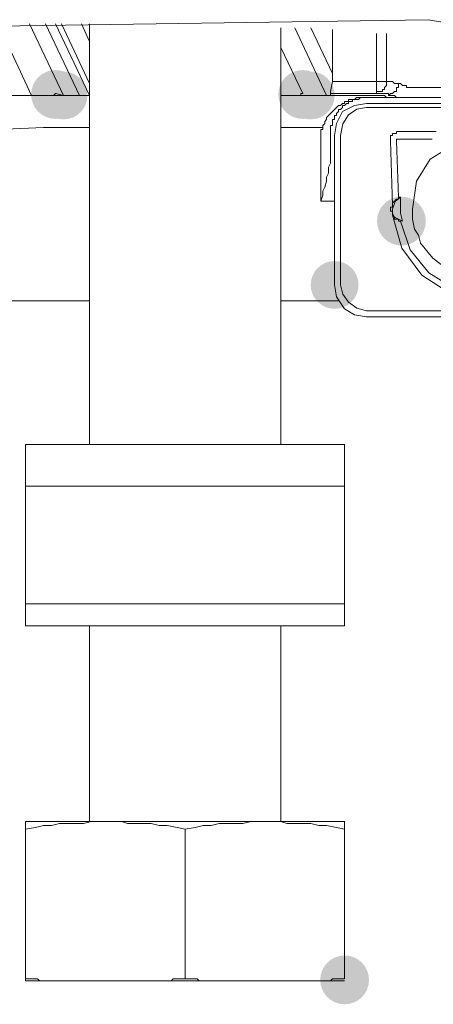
# Model space of a CAD drawing. Header units: millimetres. Extents: x -283 to 124139, y -3891 to 5906.
# Tile 18 of 55: x 993 to 1004, y -2945 to -2919. Entities that reach past the tile are written whole.
import ezdxf

# ---------------------------------------------------------------- set-up
doc = ezdxf.new("R2010")
doc.units = ezdxf.units.MM
doc.header["$LTSCALE"] = 20
doc.header["$MEASUREMENT"] = 0
doc.layers.get('0').update_dxf_attribs({"color": 252, "linetype": 'CONTINUOUS'})

msp = doc.modelspace()

# ---------------------------------------------------------------- hatches: boundary and pattern name
h = msp.add_hatch(color=7)
edge = h.paths.add_edge_path()
edge.add_arc((994.008, -2920.751), 0.648, 0, 360)
h = msp.add_hatch(color=7)
edge = h.paths.add_edge_path()
edge.add_arc((994.219, -2920.777), 0.635, 0, 360)
h = msp.add_hatch(color=7)
edge = h.paths.add_edge_path()
edge.add_arc((994.219, -2920.777), 0.635, 0, 360)
h = msp.add_hatch(color=7)
edge = h.paths.add_edge_path()
edge.add_arc((1000.569, -2920.751), 0.648, 0, 360)
h = msp.add_hatch(color=7)
edge = h.paths.add_edge_path()
edge.add_arc((1000.781, -2920.777), 0.635, 0, 360)
h = msp.add_hatch(color=7)
edge = h.paths.add_edge_path()
edge.add_arc((1000.781, -2920.777), 0.635, 0, 360)
h = msp.add_hatch(color=7)
edge = h.paths.add_edge_path()
edge.add_arc((1003.189, -2924.111), 0.648, 0, 360)
h = msp.add_hatch(color=7)
edge = h.paths.add_edge_path()
edge.add_arc((1001.416, -2925.804), 0.635, 0, 360)
h = msp.add_hatch(color=7)
edge = h.paths.add_edge_path()
edge.add_arc((1001.681, -2944.246), 0.648, 0, 360)

# ---------------------------------------------------------------- linework, layer by layer
at = {"color": 7, "lineweight": 0}
for points in [[(1003.903, -2918.766), (984.024, -2919.062), (964.11, -2919.613)], [(993.373, -2920.777), (992.473, -2918.872)], [(994.008, -2920.724), (994.219, -2920.777), (993.32, -2918.872)], [(993.743, -2918.872), (994.643, -2920.777)], [(994.008, -2918.872), (994.907, -2920.777)], [(994.907, -2920.46), (994.167, -2918.872)], [(994.907, -2919.348), (994.696, -2918.872)], [(994.907, -2918.872), (994.907, -2919.137)], [(999.987, -2919.137), (999.987, -2918.978)], [(1000.358, -2918.978), (1001.204, -2920.777)], [(1001.363, -2920.195), (1000.781, -2918.978)], [(1003.903, -2918.766), (1010.359, -2919.825), (1019.567, -2919.878), (1027.716, -2920.089), (1034.754, -2921.201)], [(994.907, -2919.137), (994.907, -2930.038)], [(999.987, -2930.038), (999.987, -2919.137)], [(1001.363, -2919.031), (1001.363, -2920.407), (1002.527, -2920.407)], [(1002.527, -2919.137), (1002.527, -2920.407)], [(1002.792, -2919.137), (1002.792, -2920.407)], [(999.987, -2919.507), (1000.569, -2920.724)], [(1001.363, -2920.407), (1001.31, -2920.671), (1001.31, -2920.724)], [(1003.109, -2920.46), (1003.004, -2920.46), (1002.951, -2920.407), (1002.792, -2920.407), (1002.792, -2920.513), (1002.739, -2920.566), (1002.739, -2920.618), (1002.686, -2920.618), (1002.686, -2920.671), (1002.527, -2920.671)], [(1002.527, -2920.407), (1002.527, -2920.724), (1002.527, -2920.671)], [(1002.792, -2920.407), (1002.527, -2920.407)], [(1004.379, -2920.566), (1003.321, -2920.566), (1003.321, -2920.513), (1003.215, -2920.513), (1003.162, -2920.46), (1003.109, -2920.46), (1003.109, -2920.566), (1003.057, -2920.566), (1003.057, -2920.671), (1003.004, -2920.671), (1002.951, -2920.724), (1002.898, -2920.724), (1002.845, -2920.777)], [(994.907, -2920.777), (982.737, -2920.777)], [(993.796, -2920.777), (993.955, -2920.777), (994.008, -2920.724)], [(1001.31, -2920.777), (999.987, -2920.777)], [(1000.358, -2920.777), (1000.517, -2920.777), (1000.517, -2920.724), (1000.569, -2920.724)], [(1001.31, -2920.777), (1001.31, -2920.724), (1002.686, -2920.724)], [(1002.845, -2920.83), (1002.792, -2920.83), (1002.739, -2920.777), (1001.31, -2920.777)], [(1002.527, -2920.724), (1002.686, -2920.724)], [(1002.686, -2920.724), (1002.845, -2920.724), (1002.845, -2920.777)], [(1002.845, -2920.777), (1003.004, -2920.777), (1003.057, -2920.83), (1003.109, -2920.83)], [(1002.845, -2920.83), (1001.998, -2920.83), (1001.945, -2920.883), (1001.787, -2920.883), (1001.787, -2920.936), (1001.681, -2920.936), (1001.681, -2920.989), (1001.628, -2920.989), (1001.575, -2921.042), (1001.522, -2921.042), (1001.204, -2921.359), (1001.204, -2921.412), (1001.152, -2921.465), (1001.152, -2921.518), (1001.099, -2921.571), (1001.099, -2921.677), (1001.046, -2921.677), (1001.046, -2921.994)], [(1002.263, -2920.83), (1002.104, -2920.83), (1002.051, -2920.883), (1001.892, -2920.883), (1001.892, -2920.936), (1001.787, -2920.936), (1001.787, -2920.989), (1001.734, -2920.989), (1001.681, -2921.042), (1001.628, -2921.042), (1001.628, -2921.095), (1001.575, -2921.148), (1001.522, -2921.148), (1001.522, -2921.201), (1001.469, -2921.253), (1001.469, -2921.306), (1001.416, -2921.306), (1001.416, -2921.412), (1001.363, -2921.412), (1001.363, -2921.571), (1001.31, -2921.571), (1001.31, -2921.783)], [(1002.263, -2920.989), (1001.945, -2921.042), (1001.628, -2921.201), (1001.469, -2921.518), (1001.416, -2921.836)], [(1004.274, -2920.989), (1004.274, -2920.83), (1002.263, -2920.83)], [(1004.274, -2921.095), (1004.274, -2920.989), (1002.263, -2920.989)], [(1002.263, -2921.095), (1002.002, -2921.142), (1001.783, -2921.295), (1001.632, -2921.532), (1001.575, -2921.836)], [(1002.263, -2921.095), (1004.274, -2921.095)], [(994.907, -2921.624), (993.69, -2921.624), (992.473, -2921.677), (982.737, -2921.677)], [(1001.099, -2921.624), (999.987, -2921.624)], [(1001.31, -2921.783), (1001.31, -2922.1)], [(1001.416, -2921.836), (1001.416, -2925.804)], [(1001.575, -2925.804), (1001.575, -2921.836)], [(1002.951, -2923.952), (1002.951, -2923.846), (1002.898, -2923.846), (1002.898, -2923.741), (1002.951, -2923.741), (1002.951, -2923.688), (1002.898, -2921.994), (1002.898, -2921.836), (1002.951, -2921.836), (1002.951, -2921.783), (1003.057, -2921.783), (1003.057, -2921.73), (1004.115, -2921.73)], [(1001.046, -2921.994), (1001.046, -2923.582)], [(1001.046, -2922.788), (1001.046, -2921.994)], [(1001.31, -2922.1), (1001.31, -2922.576), (1001.257, -2922.682), (1001.257, -2922.841), (1001.204, -2922.947), (1001.204, -2923.053), (1001.152, -2923.211), (1001.099, -2923.317), (1001.099, -2923.423), (1001.046, -2923.582)], [(1004.009, -2921.941), (1003.057, -2921.941), (1003.057, -2921.994)], [(1003.057, -2921.994), (1003.109, -2923.476), (1003.162, -2923.476)], [(1005.385, -2921.888), (1004.644, -2922.047), (1003.956, -2922.471), (1003.586, -2923.053), (1003.48, -2923.793), (1003.48, -2924.058), (1003.533, -2924.323), (1003.639, -2924.481), (1003.692, -2924.693)], [(1001.046, -2922.788), (1001.046, -2923)], [(1001.046, -2923.582), (1001.416, -2923.582), (1001.363, -2923.582)], [(1003.162, -2923.476), (1003.025, -2923.587), (1002.951, -2923.793)], [(1002.951, -2923.688), (1002.951, -2923.635), (1003.057, -2923.529), (1003.109, -2923.529), (1003.109, -2923.476)], [(1003.162, -2923.899), (1003.162, -2923.476)], [(1002.951, -2923.793), (1002.951, -2923.899), (1003.004, -2924.005), (1003.215, -2924.111)], [(1002.951, -2923.952), (1003.197, -2924.828), (1003.732, -2925.544), (1004.485, -2926.033), (1005.385, -2926.228)], [(1002.951, -2923.952), (1003.004, -2924.005), (1003.004, -2924.058), (1003.109, -2924.058), (1003.109, -2924.111), (1003.162, -2924.111)], [(1003.162, -2923.899), (1003.215, -2924.111)], [(1003.162, -2924.111), (1003.42, -2924.869), (1003.916, -2925.482), (1004.591, -2925.898), (1005.385, -2926.069)], [(1003.692, -2924.693), (1004.022, -2925.093), (1004.427, -2925.402), (1004.888, -2925.608), (1005.385, -2925.698)], [(1001.416, -2925.804), (1001.469, -2926.122), (1001.681, -2926.439), (1001.945, -2926.598), (1002.263, -2926.651)], [(1001.575, -2925.804), (1001.633, -2926.051), (1001.784, -2926.264), (1002.002, -2926.419), (1002.263, -2926.492)], [(983.636, -2926.228), (994.907, -2926.228)], [(999.987, -2926.228), (1001.522, -2926.228)], [(1004.274, -2926.492), (1002.263, -2926.492)], [(1002.263, -2926.651), (1004.274, -2926.651)], [(1001.681, -2930.038), (993.214, -2930.038), (993.214, -2934.853)], [(1001.681, -2934.853), (1001.681, -2930.038)], [(993.214, -2931.149), (1001.681, -2931.149)], [(993.214, -2934.271), (1001.681, -2934.271)], [(993.214, -2934.853), (1001.681, -2934.853)], [(994.907, -2934.853), (994.907, -2940.039)], [(999.987, -2940.039), (999.987, -2934.853)], [(993.214, -2940.039), (1001.681, -2940.039)], [(993.214, -2940.039), (993.214, -2944.272)], [(993.214, -2940.251), (993.479, -2940.198), (993.69, -2940.145), (993.902, -2940.145), (994.114, -2940.092), (994.749, -2940.092), (994.96, -2940.039), (995.331, -2940.039)], [(995.331, -2940.039), (995.754, -2940.039), (995.913, -2940.092), (996.548, -2940.092), (996.759, -2940.145), (996.971, -2940.145), (997.236, -2940.198), (997.447, -2940.251)], [(997.447, -2940.251), (997.712, -2940.198), (997.924, -2940.145), (998.135, -2940.145), (998.347, -2940.092), (998.982, -2940.092), (999.194, -2940.039), (999.564, -2940.039)], [(999.564, -2940.039), (999.987, -2940.039), (1000.146, -2940.092), (1000.781, -2940.092), (1000.993, -2940.145), (1001.204, -2940.145), (1001.469, -2940.198), (1001.681, -2940.251)], [(1001.681, -2940.251), (1001.681, -2940.039)], [(997.447, -2940.251), (997.447, -2944.219)], [(1001.681, -2940.251), (1001.681, -2944.219)], [(993.955, -2944.272), (993.584, -2944.272), (993.532, -2944.219), (993.214, -2944.219)], [(1001.681, -2944.272), (993.214, -2944.272)], [(998.188, -2944.272), (997.818, -2944.272), (997.765, -2944.219), (997.13, -2944.219), (997.077, -2944.272), (996.707, -2944.272)], [(1001.681, -2944.219), (1001.363, -2944.219), (1001.31, -2944.272), (1000.94, -2944.272)]]:
    msp.add_lwpolyline(points, dxfattribs=at)

doc.saveas('drawing.dxf')
